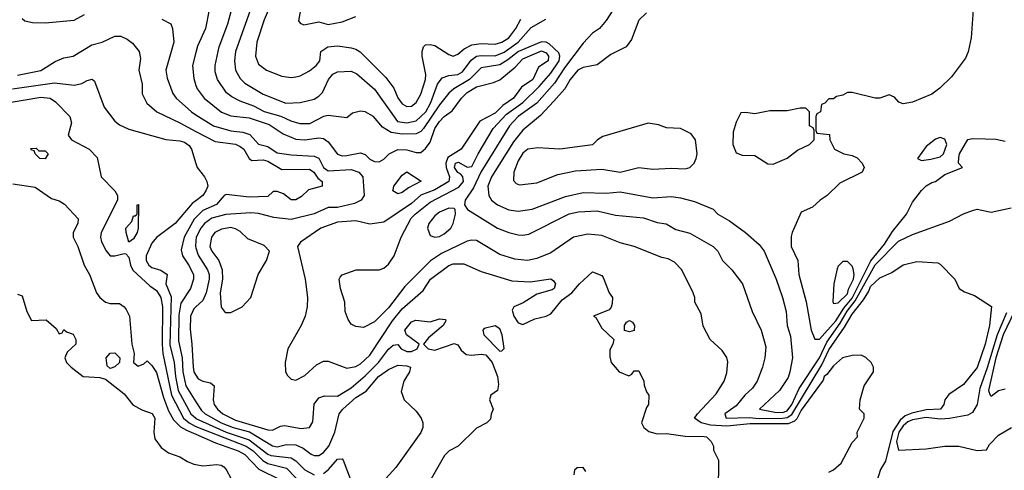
# Model space of a CAD drawing. Header units: inches. Extents: x 1793389 to 1900389, y 320802 to 470796.
# Tile 43 of 256: x 1839239 to 1843487, y 366106 to 368047. Entities that reach past the tile are written whole.
import ezdxf

# ---------------------------------------------------------------- set-up
doc = ezdxf.new("R2010")
doc.units = ezdxf.units.IN
doc.header["$MEASUREMENT"] = 0
doc.layers.add('B8336', color=7, linetype='Continuous')
doc.layers.add('B8346', color=7, linetype='Continuous')

msp = doc.modelspace()

# ---------------------------------------------------------------- linework, layer by layer
at = {"layer": 'B8336', "color": 2}
for points, elevation in [([(1839250, 368052), (1839262, 368042), (1839294.8, 368034.8), (1839350, 368034), (1839474.8, 368045.2), (1839519, 368070)], 198), ([(1839852, 368050), (1839891, 368030), (1839898.8, 368010), (1839904, 367950), (1839870.6, 367830), (1839875.9, 367795.9), (1839900.7, 367730), (1839914, 367710), (1839980.7, 367650), (1840000, 367637.7)], 198), ([(1839230, 367808.7), (1839330, 367828.2), (1839392.5, 367867.5), (1839430, 367882.8), (1839470, 367890.8), (1839550, 367939.1), (1839595.3, 367950), (1839650, 367976.3), (1839675.9, 367975.9), (1839703.4, 367963.4), (1839726.2, 367946.2), (1839754.8, 367910), (1839760.7, 367880.7), (1839754, 367830), (1839767.3, 367770), (1839767.9, 367727.9), (1839788.5, 367688.5), (1839830.4, 367650.4), (1839930, 367603.1), (1840000, 367565.8)], 194), ([(1840000, 367906), (1839985.5, 367850), (1839990, 367794), (1840000, 367764.4)], 202), ([(1839208.9, 367748.9), (1839390, 367774.9), (1839474.2, 367765.8), (1839507, 367773), (1839530, 367786), (1839551.6, 367791.6), (1839562, 367782), (1839604, 367670), (1839650, 367610.8), (1839670, 367594), (1839710, 367576.3), (1839870.6, 367530.6), (1839930, 367525.5), (1839950, 367519.3), (1839970, 367504.9), (1839980.4, 367490), (1840000, 367427.5)], 190), ([(1839170, 367686.4), (1839330, 367713.1), (1839371, 367710), (1839393.8, 367693.8), (1839456, 367630), (1839463.5, 367603.5), (1839448.5, 367550), (1839462.4, 367530), (1839538.8, 367490), (1839573.4, 367453.4), (1839590.5, 367370), (1839650.6, 367310), (1839662, 367290), (1839660.7, 367270), (1839590.4, 367130), (1839588.2, 367110), (1839592.4, 367090), (1839612, 367052), (1839630, 367030.7), (1839650, 367030.4), (1839690, 367040.7), (1839698, 367038), (1839710, 367024.7), (1839717.6, 366990), (1839727.9, 366967.9), (1839800.7, 366900.7), (1839830, 366880.4), (1839848.8, 366850), (1839855, 366810), (1839853.5, 366650), (1839857.1, 366610), (1839893.8, 366430), (1839946.7, 366330), (1839970.1, 366310.1), (1839996.7, 366296.7), (1840000, 366295.4)], 186), ([(1839210, 367340.7), (1839306.4, 367326.4), (1839376.8, 367276.8), (1839410, 367266.8), (1839433.2, 367253.2), (1839491.3, 367190), (1839490.8, 367170), (1839470.7, 367130), (1839470.8, 367110), (1839490.4, 367070.4), (1839517.3, 366990), (1839540.7, 366950), (1839571, 366870), (1839584.7, 366850), (1839610, 366831), (1839630, 366824.7), (1839670, 366824.7), (1839690, 366811), (1839698.8, 366798.8), (1839713.4, 366770), (1839723.8, 366650), (1839733.4, 366610), (1839731, 366570), (1839750, 366554.8), (1839774.8, 366565.2), (1839790, 366578), (1839810, 366558), (1839830, 366526.8), (1839860.2, 366420.2), (1839881.8, 366361.8), (1839903, 366323), (1839933.2, 366293.2), (1839959.4, 366279.4), (1840000, 366261.7)], 182), ([(1840000, 367267.5), (1839984.2, 367255.8), (1839910, 367169.4), (1839830, 367109.4), (1839810, 367085.2), (1839784.4, 367030), (1839784.4, 367010), (1839796.3, 366990), (1839810, 366980.4), (1839848.5, 366968.5), (1839876, 366950), (1839870.6, 366910), (1839892.7, 366852.8), (1839887.1, 366647.1), (1839906, 366570), (1839911, 366510), (1839922.9, 366450), (1839977.3, 366350), (1839998.7, 366330), (1840000, 366329.4)], 190), ([(1840000, 367195.1), (1839992.5, 367187.5), (1839948.5, 367110), (1839935.5, 367055.5), (1839942, 367030), (1839970, 366987.3), (1839988.6, 366948.6), (1839988.7, 366930), (1839975.8, 366890), (1839934.1, 366825.9), (1839925.8, 366774.2), (1839924.3, 366664.3), (1839940.2, 366590), (1839943.2, 366530), (1839956.1, 366470), (1840000, 366400.9)], 194), ([(1840000, 367096), (1839998.3, 367070), (1840000, 367064.6)], 198), ([(1839230, 366864.7), (1839250, 366858), (1839270.7, 366790.7), (1839290, 366752), (1839353.7, 366753.7), (1839396.9, 366716.9), (1839410, 366694), (1839422, 366698), (1839430, 366712), (1839442, 366702), (1839470, 366692), (1839482, 366670), (1839482, 366650), (1839444.7, 366615.3), (1839434, 366590), (1839442, 366570), (1839462, 366550), (1839514, 366510), (1839585.4, 366505.4), (1839610, 366498), (1839690, 366436), (1839727.9, 366387.9), (1839765.9, 366365.9), (1839810.3, 366350.3), (1839822, 366330), (1839818.8, 366270), (1839822, 366242), (1839850, 366204.7), (1839882, 366182), (1839930, 366164.7), (1839963.4, 366143.4), (1839990, 366133), (1840000, 366131.1)], 178), ([(1840000, 366810.2), (1839990, 366801.2), (1839976.4, 366770), (1839974.2, 366714.2), (1839982.4, 366650), (1839987.4, 366550), (1839990.5, 366530), (1840000, 366515.7)], 198)]:
    msp.add_lwpolyline(points, dxfattribs=dict(at, elevation=elevation))
for points, elevation in [([(1839322, 367482), (1839350, 367482), (1839362, 367470), (1839350, 367448), (1839326, 367450), (1839306, 367470), (1839302, 367482), (1839290, 367486), (1839287.3, 367492.7), (1839310, 367494)], 182), ([(1839710, 367088.7), (1839698.4, 367130), (1839698, 367150), (1839722.7, 367177.3), (1839730, 367202), (1839738, 367202), (1839746, 367210), (1839746, 367250), (1839751.6, 367251.6), (1839750.7, 367150), (1839746, 367130), (1839730, 367104)], 186), ([(1839630, 366544), (1839616.5, 366556.5), (1839612.7, 366590), (1839629.5, 366610.5), (1839650, 366612.7), (1839671.3, 366591.3), (1839670.3, 366570), (1839650, 366552.3)], 178)]:
    msp.add_lwpolyline(points, close=True, dxfattribs=dict(at, elevation=elevation))
at = {"layer": 'B8346', "color": 2}
for points, elevation in [([(1840000, 368177.5), (1840010, 368172), (1840040.7, 368140.7), (1840053.7, 368113.7), (1840056.3, 368090), (1840040.5, 368010), (1840007, 367933), (1840000, 367906)], 202), ([(1842730, 366098), (1842750, 366108), (1842783.6, 366136.4), (1842830, 366226), (1842854, 366250), (1842852, 366270), (1842882, 366330), (1842882, 366350), (1842862, 366370), (1842864.7, 366410), (1842882, 366470), (1842922, 366530), (1842922, 366550), (1842912, 366570), (1842890, 366592), (1842870, 366602), (1842830, 366601), (1842789.4, 366590.6), (1842750, 366556), (1842721.5, 366518.5), (1842710, 366510.7), (1842705.1, 366494.9), (1842610, 366365.5), (1842591.5, 366328.5), (1842581.8, 366318.2), (1842554.3, 366305.7), (1842390, 366306.7), (1842290, 366295.5), (1842220, 366300), (1842178.8, 366310), (1842150.8, 366330), (1842164, 366350), (1842243.8, 366436.2), (1842278.8, 366490), (1842290, 366526), (1842293.7, 366573.7), (1842290, 366592), (1842270, 366622), (1842218, 366670), (1842187.1, 366727.1), (1842179.8, 366779.8), (1842151.3, 366830), (1842151.1, 366851.1), (1842144.7, 366870), (1842096, 366970), (1842063.5, 367003.5), (1842036.8, 367016.8), (1842010, 367022.8), (1841890, 367070.8), (1841830, 367086.8), (1841750, 367117.3), (1841690, 367124), (1841628.7, 367110), (1841530, 367043), (1841470, 367018), (1841430, 367010.5), (1841375.2, 367015.2), (1841310, 367035.5), (1841210, 367095.5), (1841190, 367098), (1841170, 367093), (1841059.5, 367040.5), (1841010.9, 367009.1), (1840901.5, 366898.5), (1840830, 366806), (1840770, 366745.5), (1840722, 366722), (1840690, 366726), (1840670, 366736), (1840655.9, 366755.9), (1840644, 366790), (1840642, 366830), (1840622.8, 366890), (1840618, 366930), (1840622, 366938), (1840631.1, 366948.9), (1840690.7, 366969.3), (1840790.5, 366969.5), (1840810, 366977.2), (1840830, 366994), (1840854.8, 367030), (1840884.9, 367110), (1840928.3, 367191.7), (1840944.9, 367210), (1841010, 367262), (1841133.9, 367326.1), (1841153.7, 367350), (1841150.5, 367370.5), (1841142, 367382), (1841130, 367388.5), (1841114.9, 367410), (1841118.8, 367430), (1841133, 367433), (1841170, 367411.8), (1841190, 367415.1), (1841216.5, 367470), (1841282, 367578), (1841339.8, 367640.2), (1841410.3, 367690), (1841480.5, 367759.5), (1841530, 367817.4), (1841566.9, 367870), (1841568.9, 367890), (1841564.6, 367904.6), (1841522.8, 367942.8), (1841510, 367950.5), (1841490, 367952.2), (1841391.5, 367910), (1841345.7, 367874.3), (1841310, 367853.6), (1841230, 367839.5), (1841179.7, 367790), (1841112.3, 367750), (1841090, 367730.6), (1841050, 367681.3), (1840980.7, 367579.3), (1840970, 367566.4), (1840950, 367555.3), (1840890, 367554.3), (1840841.8, 367561.8), (1840805.1, 367585.1), (1840766, 367630), (1840730, 367650.6), (1840710, 367654), (1840675.5, 367644.5), (1840650, 367624.7), (1840570, 367634.9), (1840550, 367630.4), (1840490, 367599.5), (1840450, 367599.5), (1840410, 367610.4), (1840366.8, 367630), (1840294.8, 367650), (1840250, 367675.3), (1840190, 367696.4), (1840154.7, 367714.7), (1840132.1, 367732.1), (1840093, 367790), (1840083.1, 367823.1), (1840082.4, 367850), (1840099.3, 367930), (1840137.6, 368030), (1840159.3, 368110)], 206), ([(1840330.4, 368130), (1840293.5, 368046.5), (1840262.4, 367950), (1840256.3, 367890), (1840270, 367856), (1840304.7, 367830), (1840370, 367804), (1840410, 367798.8), (1840430, 367801), (1840450, 367806), (1840490, 367827.3), (1840519, 367850), (1840534, 367870), (1840539, 367910), (1840568.7, 367930), (1840610, 367934.9), (1840670, 367926), (1840690, 367920.5), (1840708.6, 367908.6), (1840818.5, 367798.6), (1840853, 367753), (1840870.4, 367710.4), (1840890, 367684.9), (1840910, 367674), (1840930, 367674.8), (1840950, 367691), (1840970, 367726), (1840989.6, 367790), (1840991.3, 367811.3), (1840976, 367890), (1840976, 367910), (1840981.2, 367930), (1840990, 367938.8), (1841010, 367940.7), (1841030, 367936.3), (1841090, 367897.3), (1841110, 367890.7), (1841130, 367899.1), (1841157.5, 367922.5), (1841190, 367939.5), (1841230, 367945.3), (1841290, 367941.7), (1841319.3, 367950), (1841350, 367968.8), (1841379.7, 368010), (1841401.6, 368050)], 214), ([(1841837.6, 368150), (1841770, 368044), (1841741, 368010), (1841710, 367989.3), (1841670, 367946), (1841590, 367840.5), (1841546.4, 367773.6), (1841470, 367688.2), (1841390.4, 367630), (1841352.2, 367590), (1841229.1, 367390), (1841196.9, 367323.1), (1841161, 367270), (1841158, 367250), (1841171.3, 367230), (1841301, 367150), (1841350, 367130.6), (1841390, 367120.7), (1841410, 367119.1), (1841435.9, 367124.1), (1841610, 367210.4), (1841650, 367219.3), (1841730, 367224.4), (1841810, 367206), (1841930, 367193.4), (1841990, 367174), (1842027.7, 367167.7), (1842070, 367144), (1842130, 367127.3), (1842231.3, 367070), (1842251.3, 367050), (1842271.3, 367010), (1842311.3, 366970), (1842358, 366910), (1842398.8, 366790), (1842437.3, 366710), (1842458.5, 366638.5), (1842454, 366590), (1842444, 366550), (1842420.7, 366490), (1842399.9, 366460.1), (1842366.8, 366430), (1842330, 366383.7), (1842280.7, 366350), (1842286.8, 366330), (1842386.3, 366333.7), (1842430, 366329), (1842530, 366330.1), (1842550, 366333.9), (1842570, 366346.8), (1842699.9, 366560.1), (1842730, 366625.7), (1842797.5, 366722.5), (1842830, 366778.3), (1842878.8, 366841.2), (1842902.6, 366877.4), (1842910, 366898), (1842950, 366934.8), (1843001.2, 366958.8), (1843050, 366990.6), (1843110, 367006), (1843199.6, 366999.6), (1843210, 366994), (1843274, 366930), (1843292, 366890), (1843315.3, 366875.3), (1843358.5, 366858.5), (1843431.6, 366811.6), (1843422.8, 366730), (1843404, 366650), (1843370, 366549), (1843310, 366475.3), (1843246.8, 366433.2), (1843230.9, 366409.1), (1843226, 366390), (1843211, 366370), (1843150, 366366.2), (1843087.5, 366352.5), (1843059.2, 366340.8), (1843037.9, 366322.1), (1843006.3, 366273.7), (1842973.9, 366146.1), (1842953.1, 366110), (1842914.3, 365985.7)], 210), ([(1840233, 368087), (1840170.4, 367910), (1840166.4, 367870), (1840170.6, 367830), (1840190, 367794.8), (1840210, 367773.4), (1840290, 367726.4), (1840387.3, 367687.3), (1840449.5, 367690.5), (1840510, 367704.9), (1840530, 367717.3), (1840545.8, 367734.2), (1840572, 367790), (1840590, 367813), (1840610, 367822.4), (1840670, 367826), (1840694.1, 367814.1), (1840770, 367747.7), (1840869.3, 367609.3), (1840910, 367603.2), (1840950, 367611.6), (1840991.7, 367650), (1841012.8, 367690), (1841041.1, 367770), (1841062.6, 367797.4), (1841090, 367807.4), (1841130, 367811.7), (1841150, 367822.6), (1841186.4, 367873.6), (1841210, 367890.3), (1841230, 367893.6), (1841290, 367891.4), (1841330, 367908), (1841389.7, 367950), (1841446.3, 368013.7), (1841509.4, 368050)], 210), ([(1840450.8, 368090), (1840442, 368042), (1840450, 368032), (1840464.7, 368024.7), (1840530, 368038), (1840570, 368027.3), (1840630, 368038.8), (1840690, 368061)], 218), ([(1841943.6, 368076.4), (1841910, 368046), (1841878, 367962), (1841856, 367930), (1841790, 367897.2), (1841730, 367852.7), (1841670, 367840.9), (1841647.7, 367830), (1841613.4, 367790), (1841590.5, 367750), (1841544, 367696), (1841485.8, 367634.2), (1841410, 367571.8), (1841370, 367520.7), (1841274, 367370), (1841259.5, 367330), (1841263.8, 367290), (1841274, 367270), (1841301, 367250), (1841350, 367228.2), (1841390, 367223), (1841450, 367230.5), (1841594.5, 367285.5), (1841670, 367302.4), (1841770, 367300.4), (1841830, 367305.5), (1841970, 367280.4), (1842050, 367285.5), (1842090, 367280.5), (1842150, 367264), (1842230.9, 367230.9), (1842251.3, 367210), (1842301.1, 367181.1), (1842370.6, 367130.6), (1842430, 367078.8), (1842450.7, 367050), (1842502, 366930), (1842530.5, 366850), (1842545.5, 366790), (1842550.6, 366730), (1842564.1, 366684.1), (1842573.4, 366590), (1842562, 366530), (1842554.2, 366505.8), (1842516.3, 366450), (1842431.3, 366370), (1842497.2, 366357.2), (1842530, 366355.6), (1842550, 366362.3), (1842570, 366389), (1842602.2, 366457.8), (1842689.8, 366590), (1842721.5, 366658.5), (1842779.4, 366740.6), (1842808.9, 366791.1), (1842844, 366836), (1842930, 366991.3), (1843030, 367092.7), (1843090, 367121.6), (1843250, 367179.1), (1843310, 367210.8), (1843350, 367226), (1843370, 367231), (1843430, 367218.8), (1843516.9, 367236.9)], 214), ([(1843352, 368090), (1843343.8, 367970), (1843330.4, 367909.6), (1843318.7, 367881.3), (1843258.4, 367801.6), (1843208.1, 367751.9), (1843174, 367726), (1843090, 367692.7), (1843050, 367685.2), (1843032.3, 367692.3), (1843013.1, 367713.1), (1842990, 367723.7), (1842950, 367709.2), (1842930, 367709.2), (1842830, 367733.2), (1842810, 367733.2), (1842790, 367722), (1842763.6, 367716.4), (1842750, 367706), (1842730, 367706), (1842712.7, 367687.3), (1842698, 367682), (1842694, 367650), (1842678, 367642), (1842674, 367630), (1842674, 367570), (1842678, 367558), (1842732.7, 367552.7), (1842734, 367530), (1842754, 367490), (1842794, 367470), (1842830, 367462), (1842851.6, 367451.6), (1842874, 367430), (1842882, 367410), (1842874, 367390), (1842776.9, 367343.1), (1842722, 367290), (1842692, 367270), (1842659.8, 367240.2), (1842610, 367218), (1842571, 367130), (1842566.8, 367113.2), (1842567.7, 367070), (1842596.3, 367010), (1842600.5, 366950), (1842632, 366832), (1842653, 366710), (1842670, 366671), (1842690, 366670.5), (1842759.4, 366750), (1842795.1, 366804.9), (1842830, 366847.8), (1842911.3, 367008.7), (1842970, 367080.3), (1843005, 367135), (1843065.1, 367210), (1843090, 367261), (1843130, 367311.3), (1843150, 367331.3), (1843173.6, 367346.4), (1843190, 367351), (1843230, 367381), (1843306, 367410), (1843288.9, 367428.9), (1843290, 367454), (1843294, 367470), (1843330, 367530.6), (1843350, 367534.9), (1843405.4, 367534.6), (1843450, 367532.4), (1843490, 367524)], 218), ([(1840000, 367764.4), (1840004.9, 367750), (1840035.5, 367710), (1840110, 367648.4), (1840150, 367633.7), (1840230, 367624.6), (1840316.3, 367596.3), (1840376.1, 367556.1), (1840430, 367532.2), (1840470, 367530.4), (1840530, 367538.4), (1840550, 367535.5), (1840570, 367520.7), (1840610, 367468), (1840630, 367461.6), (1840650, 367462.4), (1840710, 367474), (1840730, 367466), (1840750, 367446.8), (1840770, 367436), (1840790, 367434.8), (1840810, 367446.8), (1840832.7, 367470), (1840870, 367488.5), (1840910, 367486.7), (1840950, 367474.9), (1840970, 367474.9), (1840990, 367492.7), (1841010, 367520.4), (1841030, 367579.1), (1841050, 367608.4), (1841070, 367630.4), (1841104.9, 367655.1), (1841145.4, 367710), (1841170, 367734.3), (1841210, 367758.5), (1841283.8, 367776.2), (1841311, 367789), (1841377.3, 367842.7), (1841410, 367879), (1841490, 367912.7), (1841510, 367904.9), (1841520.9, 367890), (1841519.5, 367870), (1841477.3, 367842.7), (1841453.4, 367790), (1841403.6, 367756.4), (1841370.3, 367710), (1841322.9, 367677.1), (1841290, 367645.4), (1841224.6, 367610), (1841143.6, 367490), (1841086.9, 367453.1), (1841077.6, 367430), (1841078.6, 367410), (1841093.4, 367370), (1841090.1, 367349.9), (1841030, 367314), (1840970, 367291.1), (1840930, 367255.8), (1840810, 367174.5), (1840750, 367166.6), (1840690, 367180.7), (1840610, 367174.7), (1840538.8, 367150), (1840450.7, 367089.3), (1840438, 367070), (1840470.7, 366930), (1840480.7, 366850), (1840479.1, 366810), (1840470.6, 366770), (1840453.4, 366730), (1840396.3, 366630), (1840384.9, 366570), (1840386.8, 366530), (1840394.4, 366514.4), (1840410, 366498), (1840430, 366494.8), (1840470, 366514), (1840520.1, 366559.9), (1840550, 366576), (1840570, 366576), (1840650, 366545.5), (1840690, 366552.7), (1840710, 366564.4), (1840750, 366601.6), (1840848.2, 366750), (1840890, 366802), (1840979.7, 366880.3), (1841012, 366930), (1841090, 366988), (1841110, 366995.8), (1841155.8, 366995.8), (1841230, 366962), (1841362.8, 366922.8), (1841441.5, 366918.5), (1841530, 366930.8), (1841542, 366922), (1841550.8, 366910), (1841544.7, 366890), (1841535.9, 366884.1), (1841470, 366865.6), (1841411.9, 366828.1), (1841371, 366810), (1841363.6, 366796.4), (1841370.7, 366770), (1841390, 366741), (1841410, 366734), (1841461.1, 366758.9), (1841510, 366770.3), (1841530, 366780.3), (1841579.4, 366840.6), (1841620.9, 366870), (1841654.5, 366910), (1841710, 366961), (1841750, 366944.7), (1841756.8, 366936.8), (1841782.8, 366870), (1841796, 366850), (1841795.3, 366824.7), (1841791, 366809), (1841782, 366798), (1841714, 366770), (1841724.7, 366764.7), (1841750, 366718.8), (1841802, 366670), (1841798, 366650), (1841785.4, 366625.4), (1841785.4, 366594.6), (1841791.3, 366570), (1841824.7, 366530), (1841867.3, 366512.7), (1841880.4, 366519.6), (1841890, 366534), (1841910, 366534), (1841932, 366490), (1841932.7, 366472.7), (1841943.6, 366443.6), (1841954, 366430), (1841952, 366390), (1841943.6, 366376.4), (1841922, 366310), (1841931.3, 366290), (1841953.7, 366273.7), (1841990, 366262.8), (1842030, 366264), (1842110, 366252.7), (1842192.1, 366252.1), (1842202, 366250), (1842222, 366230), (1842232, 366210), (1842232.7, 366192.7), (1842254, 366150), (1842252.7, 366012.7)], 202), ([(1840000, 367637.7), (1840074.8, 367590), (1840150, 367568.8), (1840202.4, 367562.4), (1840232.4, 367552.4), (1840270, 367511), (1840310, 367500.5), (1840350, 367473.4), (1840410, 367464.9), (1840510, 367459.5), (1840530.2, 367450.2), (1840550.5, 367410), (1840570, 367397), (1840670, 367402.3), (1840702, 367390), (1840719.5, 367370), (1840726, 367290), (1840712, 367270), (1840684.1, 367255.9), (1840610, 367238.7), (1840570, 367238), (1840510, 367211.6), (1840410, 367187.3), (1840335.1, 367195.1), (1840270, 367212.7), (1840235.9, 367215.9), (1840128.2, 367208.2), (1840067.7, 367192.3), (1840036.4, 367170), (1840020.3, 367150), (1840000.9, 367110), (1840000, 367096)], 198), ([(1840000, 367565.8), (1840082, 367522), (1840170, 367511.5), (1840190, 367501.7), (1840206.4, 367490), (1840228.9, 367448.9), (1840241.1, 367441.1), (1840290, 367444.4), (1840310, 367437.8), (1840370, 367402.6), (1840490, 367403.1), (1840508, 367390), (1840525.2, 367365.3), (1840544, 367350), (1840544.7, 367330), (1840485.5, 367314.5), (1840454.4, 367285.6), (1840430, 367271.5), (1840410, 367271.6), (1840377.6, 367297.6), (1840350, 367307.6), (1840333.4, 367306.6), (1840310, 367285.6), (1840230, 367283.1), (1840130, 367294.5), (1840121, 367290), (1840089, 367251), (1840030, 367225.4), (1840000, 367195.1)], 194), ([(1840000, 367427.5), (1840005.5, 367410), (1840037.3, 367370), (1840047.3, 367350), (1840050.6, 367330), (1840043, 367310), (1840030.2, 367289.8), (1840000, 367267.5)], 190), ([(1840000, 367064.6), (1840010, 367033.4), (1840050.3, 366970), (1840057.4, 366950), (1840057.4, 366930), (1840043.7, 366870), (1840030, 366837.2), (1840000, 366810.2)], 198), ([(1840000, 366515.7), (1840010, 366500.7), (1840030, 366490.7), (1840062.8, 366482.8), (1840078, 366470), (1840074, 366410), (1840078, 366390), (1840092.7, 366370), (1840116.4, 366350), (1840170, 366321.8), (1840310, 366280.4), (1840330, 366279.1), (1840363.9, 366296.1), (1840381.2, 366298.8), (1840454, 366286), (1840489.5, 366290.5), (1840504.5, 366315.5), (1840509.6, 366390.4), (1840530, 366418), (1840553.6, 366426.4), (1840610, 366425.5), (1840670, 366462), (1840730, 366513.1), (1840786.9, 366570), (1840830, 366628.2), (1840850, 366645.5), (1840870, 366647.7), (1840885.5, 366630), (1840910, 366618), (1840930, 366617.6), (1840954, 366630), (1840962, 366650), (1840908.7, 366690), (1840901.2, 366710), (1840930, 366746), (1840947.7, 366752.3), (1841010, 366746.4), (1841050, 366758), (1841076, 366756), (1841078, 366750), (1841066.8, 366730), (1841003.4, 366676.6), (1840982, 366650), (1841001, 366630), (1841030, 366623.7), (1841113, 366653), (1841130, 366646), (1841144.2, 366624.2), (1841165.2, 366605.2), (1841190, 366601.7), (1841230, 366606.7), (1841250, 366603.1), (1841278, 366570), (1841300.5, 366510), (1841304.5, 366475.5), (1841301, 366450), (1841271.3, 366430), (1841266, 366410), (1841282, 366370), (1841272.7, 366347.3), (1841270, 366326), (1841254, 366310), (1841210, 366288), (1841130.6, 366209.4), (1841092, 366190), (1841071.3, 366170), (1840990.9, 366029.1)], 198), ([(1843495.7, 366784.3), (1843456.4, 366690), (1843413, 366547), (1843381, 366459), (1843369.1, 366390), (1843350, 366355.8), (1843330, 366343.5), (1843250, 366329.8), (1843210, 366326.3), (1843150, 366333.1), (1843090, 366323.7), (1843070, 366315), (1843050, 366297.7), (1843031.8, 366270), (1843022.2, 366230), (1843030, 366193.4), (1843150, 366198.4), (1843230, 366210.4), (1843290, 366210.6), (1843370, 366192), (1843410, 366194), (1843423.1, 366216.9), (1843462, 366258), (1843518, 366290)], 214), ([(1843530, 366791.4), (1843482.1, 366690), (1843450.2, 366590.2), (1843419.1, 366450), (1843426, 366430), (1843430, 366426), (1843462, 366450), (1843490, 366457.3)], 218), ([(1840000, 366400.9), (1840023.6, 366363.6), (1840039.3, 366350), (1840108.7, 366310), (1840160.5, 366290), (1840231.3, 366271.3), (1840330, 366211.6), (1840350, 366207.8), (1840390, 366217.6), (1840430, 366216.4), (1840461.7, 366201.7), (1840496.1, 366176.1), (1840510, 366170.5), (1840530, 366170.5), (1840550, 366182.4), (1840572.6, 366210), (1840598.3, 366270), (1840618, 366350), (1840633.3, 366370), (1840690, 366419.5), (1840733.4, 366446.6), (1840787.8, 366510), (1840830, 366540.5), (1840870, 366558.8), (1840910, 366556.3), (1840924.7, 366550), (1840921, 366530), (1840896, 366490), (1840885.4, 366445.4), (1840898, 366410), (1840950, 366361), (1840970.8, 366330), (1840979.1, 366310), (1840979.1, 366290), (1840970.4, 366269.6), (1840862, 366118), (1840805.1, 366054.9)], 194), ([(1840000, 366329.4), (1840130, 366270.1), (1840230, 366238), (1840310, 366175.8), (1840323, 366170), (1840410, 366159.6), (1840430, 366147), (1840470, 366108.5), (1840510, 366086.4)], 190), ([(1840000, 366295.4), (1840217, 366210), (1840246.5, 366190), (1840288.3, 366148.3), (1840310, 366135.2), (1840390, 366115.6), (1840470, 366034)], 186), ([(1840000, 366261.7), (1840084.7, 366224.7), (1840182, 366190), (1840210, 366174.7), (1840271, 366111), (1840364.6, 366064.6)], 182), ([(1840550, 366092.7), (1840571, 366109), (1840610, 366154), (1840630, 366156), (1840634.8, 366150), (1840666, 366066)], 190), ([(1840000, 366131.1), (1840030, 366125.3), (1840090.4, 366130.4), (1840108.1, 366128.1), (1840120.5, 366120.5), (1840130.8, 366110), (1840151, 366070)], 178), ([(1841681.2, 366101.2), (1841670, 366118), (1841643.6, 366116.4), (1841632.7, 366107.3), (1841630, 366086)], 202)]:
    msp.add_lwpolyline(points, dxfattribs=dict(at, elevation=elevation))
for points, elevation in [([(1842630, 367666), (1842606, 367666), (1842550, 367655.3), (1842474.6, 367654.6), (1842410, 367642), (1842370, 367648), (1842350, 367646), (1842330, 367606), (1842316.9, 367563.1), (1842316, 367510), (1842330, 367474), (1842356.4, 367463.6), (1842410, 367462), (1842467.1, 367427.1), (1842490, 367424.7), (1842550, 367451.3), (1842594, 367486), (1842646, 367510), (1842666, 367530), (1842666, 367570), (1842662, 367582), (1842646, 367590), (1842646, 367650)], 218), ([(1841950, 367602), (1841755.3, 367544.7), (1841732, 367530), (1841710, 367508), (1841570, 367489), (1841475.1, 367495.1), (1841432, 367490), (1841410, 367472.3), (1841390, 367439), (1841370.7, 367390), (1841370, 367354), (1841381.4, 367341.4), (1841395.3, 367335.3), (1841470, 367344.9), (1841560.2, 367379.8), (1841636.9, 367396.9), (1841750, 367402.8), (1841830, 367390.7), (1841910, 367410.7), (1841970, 367404), (1842050, 367407.7), (1842110, 367404.7), (1842130, 367411.3), (1842148.7, 367430), (1842158, 367450), (1842162, 367470), (1842155.3, 367530), (1842135.5, 367555.5), (1842090, 367579), (1842030, 367582), (1841994.6, 367594.6)], 218), ([(1843210, 367539.3), (1843190, 367532.7), (1843150, 367501.2), (1843112, 367450), (1843130, 367441), (1843170, 367446.7), (1843210, 367457.1), (1843224.5, 367470), (1843238.4, 367510), (1843230, 367533.2)], 222), ([(1840870, 367297.2), (1840849.5, 367309.5), (1840850, 367314), (1840854, 367330), (1840890, 367378), (1840910, 367391.3), (1840971.1, 367351.1), (1840916.7, 367323.3), (1840890, 367302.7)], 198), ([(1841090, 367235.1), (1841050, 367218), (1841030, 367202.7), (1841004.9, 367170), (1840999.1, 367150), (1841010, 367118), (1841030.9, 367110.9), (1841050, 367114), (1841070, 367124.9), (1841099.3, 367150), (1841109.3, 367170), (1841119, 367210), (1841118, 367230), (1841113.6, 367233.6)], 210), ([(1840150, 367151.5), (1840110, 367145.1), (1840080.7, 367130), (1840066.4, 367110), (1840059.5, 367070), (1840068.2, 367050), (1840098.4, 367010), (1840112.2, 366970), (1840114.9, 366930), (1840103.7, 366870), (1840108.4, 366808.4), (1840126.4, 366786.4), (1840150, 366786), (1840199.3, 366810), (1840236.2, 366850), (1840267.6, 366950), (1840303.7, 367010), (1840317.2, 367050), (1840294.5, 367074.5), (1840223, 367103), (1840190, 367135.1), (1840170, 367146.6)], 202), ([(1842810, 367006), (1842790, 367006), (1842770, 366986), (1842765.4, 366974.6), (1842751.3, 366910), (1842746.4, 366833.6), (1842750, 366824.7), (1842770, 366828), (1842810, 366866), (1842814.1, 366885.9), (1842836.2, 366930), (1842839, 366950), (1842834.6, 366974.6), (1842830, 366986)], 222), ([(1841870, 366702), (1841848.7, 366708.7), (1841848, 366730), (1841856.4, 366743.6), (1841870, 366751.3), (1841883.6, 366743.6), (1841891.3, 366730), (1841890, 366709)], 202), ([(1841290, 366729.2), (1841243.5, 366716.5), (1841238, 366710), (1841241, 366690), (1841310, 366618.8), (1841319.3, 366620.7), (1841328.9, 366631.1), (1841320.9, 366690), (1841310, 366715.3)], 202)]:
    msp.add_lwpolyline(points, close=True, dxfattribs=dict(at, elevation=elevation))

doc.saveas('drawing.dxf')
